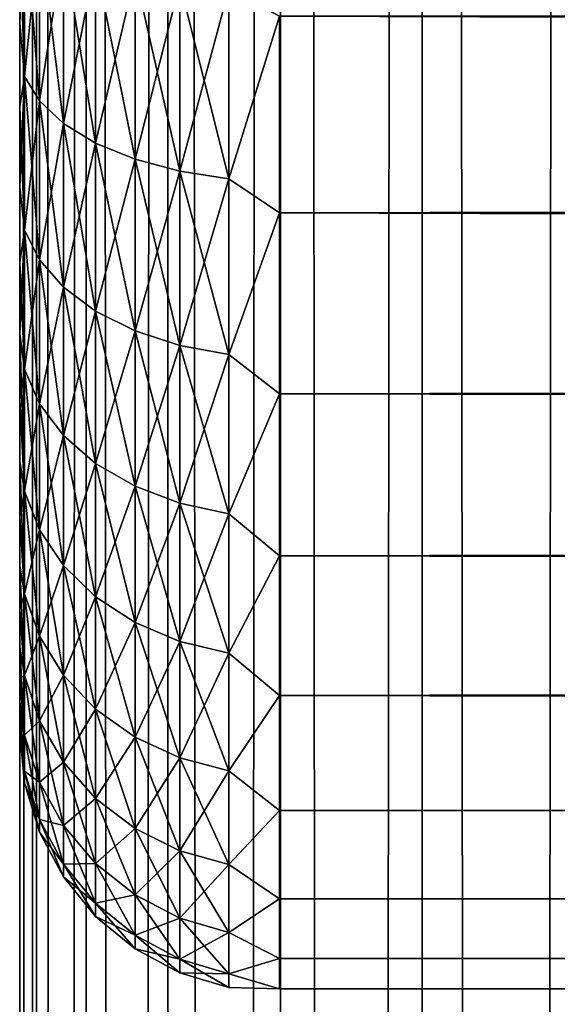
# Model space of a CAD drawing. Extents: x -265 to 265, y 0 to 1307.
# Tile 227 of 256: x -265 to -260.86, y 987.41 to 994.99. Entities that reach past the tile are written whole.
import ezdxf

# ---------------------------------------------------------------- set-up
doc = ezdxf.new("R2010")
doc.units = 0
doc.header["$LTSCALE"] = 81.481481
for name, color, linetype in [('18', 7, 'CONTINUOUS'), ('20', 7, 'CONTINUOUS'), ('22', 7, 'CONTINUOUS'), ('83', 7, 'CONTINUOUS'), ('84', 7, 'CONTINUOUS')]:
    doc.layers.add(name, color=color, linetype=linetype)

msp = doc.modelspace()

# ---------------------------------------------------------------- linework, layer by layer
at = {"layer": '18', "color": 7, "linetype": 'CONTINUOUS'}
for points in [[(-265, 994.9679, 36.7156), (-265, 995.6382, 37.0512), (-265, 994.9679, 18.2844), (-265, 994.9679, 36.7156)], [(-265, 994.9679, 18.2844), (-265, 995.6382, 37.0512), (-265, 995.6382, 17.9488), (-265, 994.9679, 18.2844)], [(-265, 994.3233, 36.3332), (-265, 994.9679, 36.7156), (-265, 994.3233, 18.6668), (-265, 994.3233, 36.3332)], [(-265, 994.3233, 18.6668), (-265, 994.9679, 36.7156), (-265, 994.9679, 18.2844), (-265, 994.3233, 18.6668)], [(-265, 993.7076, 35.9057), (-265, 994.3233, 36.3332), (-265, 993.7076, 19.0943), (-265, 993.7076, 35.9057)], [(-265, 993.7076, 19.0943), (-265, 994.3233, 36.3332), (-265, 994.3233, 18.6668), (-265, 993.7076, 19.0943)], [(-265, 993.124, 35.4354), (-265, 993.7076, 35.9057), (-265, 993.124, 19.5646), (-265, 993.124, 35.4354)], [(-265, 993.124, 19.5646), (-265, 993.7076, 35.9057), (-265, 993.7076, 19.0943), (-265, 993.124, 19.5646)], [(-265, 992.5754, 34.9246), (-265, 993.124, 35.4354), (-265, 992.5754, 20.0754), (-265, 992.5754, 34.9246)], [(-265, 992.5754, 20.0754), (-265, 993.124, 35.4354), (-265, 993.124, 19.5646), (-265, 992.5754, 20.0754)], [(-265, 992.0646, 34.3761), (-265, 992.5754, 34.9246), (-265, 992.0646, 20.6239), (-265, 992.0646, 34.3761)], [(-265, 992.0646, 20.6239), (-265, 992.5754, 34.9246), (-265, 992.5754, 20.0754), (-265, 992.0646, 20.6239)], [(-265, 991.5943, 33.7924), (-265, 992.0646, 34.3761), (-265, 991.5943, 21.2076), (-265, 991.5943, 33.7924)], [(-265, 991.5943, 21.2076), (-265, 992.0646, 34.3761), (-265, 992.0646, 20.6239), (-265, 991.5943, 21.2076)], [(-265, 991.1668, 33.1767), (-265, 991.5943, 33.7924), (-265, 991.1668, 21.8233), (-265, 991.1668, 33.1767)], [(-265, 991.1668, 21.8233), (-265, 991.5943, 33.7924), (-265, 991.5943, 21.2076), (-265, 991.1668, 21.8233)], [(-265, 990.7844, 32.5321), (-265, 991.1668, 33.1767), (-265, 990.7844, 22.4679), (-265, 990.7844, 32.5321)], [(-265, 990.7844, 22.4679), (-265, 991.1668, 33.1767), (-265, 991.1668, 21.8233), (-265, 990.7844, 22.4679)], [(-265, 990.4489, 31.8619), (-265, 990.7844, 32.5321), (-265, 990.4489, 23.1381), (-265, 990.4489, 31.8619)], [(-265, 990.4489, 23.1381), (-265, 990.7844, 32.5321), (-265, 990.7844, 22.4679), (-265, 990.4489, 23.1381)], [(-265, 990.162, 31.1694), (-265, 990.4489, 31.8619), (-265, 990.162, 23.8306), (-265, 990.162, 31.1694)], [(-265, 990.162, 23.8306), (-265, 990.4489, 31.8619), (-265, 990.4489, 23.1381), (-265, 990.162, 23.8306)], [(-265, 989.9253, 30.4582), (-265, 990.162, 31.1694), (-265, 989.9253, 24.5418), (-265, 989.9253, 30.4582)], [(-265, 989.9253, 24.5418), (-265, 990.162, 31.1694), (-265, 990.162, 23.8306), (-265, 989.9253, 24.5418)], [(-265, 989.74, 29.7319), (-265, 989.9253, 30.4582), (-265, 989.74, 25.2681), (-265, 989.74, 29.7319)], [(-265, 989.74, 25.2681), (-265, 989.9253, 30.4582), (-265, 989.9253, 24.5418), (-265, 989.74, 25.2681)], [(-265, 989.6069, 28.9943), (-265, 989.74, 29.7319), (-265, 989.6069, 26.0057), (-265, 989.6069, 28.9943)], [(-265, 989.6069, 26.0057), (-265, 989.74, 29.7319), (-265, 989.74, 25.2681), (-265, 989.6069, 26.0057)], [(-265, 989.5268, 28.2491), (-265, 989.6069, 28.9943), (-265, 989.5268, 26.7509), (-265, 989.5268, 28.2491)], [(-265, 989.5268, 26.7509), (-265, 989.6069, 28.9943), (-265, 989.6069, 26.0057), (-265, 989.5268, 26.7509)], [(-265, 989.5, 27.5), (-265, 989.5268, 28.2491), (-265, 989.5268, 26.7509), (-265, 989.5, 27.5)]]:
    msp.add_3dface(points, dxfattribs=at)
at = {"layer": '20', "color": 7, "linetype": 'CONTINUOUS'}
for points in [[(-263, 993.5052, 16.8198), (-263, 995.02, 16.0349), (263, 993.5052, 16.8198), (-263, 993.5052, 16.8198)], [(263, 993.5052, 16.8198), (-263, 995.02, 16.0349), (263, 995.02, 16.0349), (263, 993.5052, 16.8198)], [(-263, 995.02, 38.9651), (-263, 993.5052, 38.1802), (263, 995.02, 38.9651), (-263, 995.02, 38.9651)], [(263, 995.02, 38.9651), (-263, 993.5052, 38.1802), (263, 993.5052, 38.1802), (263, 995.02, 38.9651)], [(-263, 992.1114, 17.8036), (-263, 993.5052, 16.8198), (263, 992.1114, 17.8036), (-263, 992.1114, 17.8036)], [(263, 992.1114, 17.8036), (-263, 993.5052, 16.8198), (263, 993.5052, 16.8198), (263, 992.1114, 17.8036)], [(-263, 993.5052, 38.1802), (-263, 992.1114, 37.1964), (263, 993.5052, 38.1802), (-263, 993.5052, 38.1802)], [(263, 993.5052, 38.1802), (-263, 992.1114, 37.1964), (263, 992.1114, 37.1964), (263, 993.5052, 38.1802)], [(-263, 990.8646, 18.9681), (-263, 992.1114, 17.8036), (263, 990.8646, 18.9681), (-263, 990.8646, 18.9681)], [(263, 990.8646, 18.9681), (-263, 992.1114, 17.8036), (263, 992.1114, 17.8036), (263, 990.8646, 18.9681)], [(-263, 992.1114, 37.1964), (-263, 990.8646, 36.0319), (263, 992.1114, 37.1964), (-263, 992.1114, 37.1964)], [(263, 992.1114, 37.1964), (-263, 990.8646, 36.0319), (263, 990.8646, 36.0319), (263, 992.1114, 37.1964)], [(-263, 989.7879, 20.2915), (-263, 990.8646, 18.9681), (263, 989.7879, 20.2915), (-263, 989.7879, 20.2915)], [(263, 989.7879, 20.2915), (-263, 990.8646, 18.9681), (263, 990.8646, 18.9681), (263, 989.7879, 20.2915)], [(-263, 990.8646, 36.0319), (-263, 989.7879, 34.7085), (263, 990.8646, 36.0319), (-263, 990.8646, 36.0319)], [(263, 990.8646, 36.0319), (-263, 989.7879, 34.7085), (263, 989.7879, 34.7085), (263, 990.8646, 36.0319)], [(-263, 988.9014, 21.7492), (-263, 989.7879, 20.2915), (263, 988.9014, 21.7492), (-263, 988.9014, 21.7492)], [(263, 988.9014, 21.7492), (-263, 989.7879, 20.2915), (263, 989.7879, 20.2915), (263, 988.9014, 21.7492)], [(-263, 989.7879, 34.7085), (-263, 988.9014, 33.2508), (263, 989.7879, 34.7085), (-263, 989.7879, 34.7085)], [(263, 989.7879, 34.7085), (-263, 988.9014, 33.2508), (263, 988.9014, 33.2508), (263, 989.7879, 34.7085)], [(-263, 988.2217, 23.314), (-263, 988.9014, 21.7492), (263, 988.2217, 23.314), (-263, 988.2217, 23.314)], [(263, 988.2217, 23.314), (-263, 988.9014, 21.7492), (263, 988.9014, 21.7492), (263, 988.2217, 23.314)], [(-263, 988.9014, 33.2508), (-263, 988.2217, 31.686), (263, 988.9014, 33.2508), (-263, 988.9014, 33.2508)], [(263, 988.9014, 33.2508), (-263, 988.2217, 31.686), (263, 988.2217, 31.686), (263, 988.9014, 33.2508)], [(-263, 987.7614, 24.9568), (-263, 988.2217, 23.314), (263, 987.7614, 24.9568), (-263, 987.7614, 24.9568)], [(263, 987.7614, 24.9568), (-263, 988.2217, 23.314), (263, 988.2217, 23.314), (263, 987.7614, 24.9568)], [(-263, 988.2217, 31.686), (-263, 987.7614, 30.0432), (263, 988.2217, 31.686), (-263, 988.2217, 31.686)], [(263, 988.2217, 31.686), (-263, 987.7614, 30.0432), (263, 987.7614, 30.0432), (263, 988.2217, 31.686)], [(-263, 987.5291, 26.647), (-263, 987.7614, 24.9568), (263, 987.5291, 26.647), (-263, 987.5291, 26.647)], [(263, 987.5291, 26.647), (-263, 987.7614, 24.9568), (263, 987.7614, 24.9568), (263, 987.5291, 26.647)], [(-263, 987.7614, 30.0432), (-263, 987.5291, 28.353), (263, 987.7614, 30.0432), (-263, 987.7614, 30.0432)], [(263, 987.7614, 30.0432), (-263, 987.5291, 28.353), (263, 987.5291, 28.353), (263, 987.7614, 30.0432)], [(-263, 987.5291, 28.353), (-263, 987.5291, 26.647), (263, 987.5291, 28.353), (-263, 987.5291, 28.353)], [(263, 987.5291, 28.353), (-263, 987.5291, 26.647), (263, 987.5291, 26.647), (263, 987.5291, 28.353)]]:
    msp.add_3dface(points, dxfattribs=at)
at = {"layer": '22', "color": 7, "linetype": 'CONTINUOUS'}
for points in [[(-265, 995.6382, 37.0512), (-265, 994.9679, 36.7156), (-264.962, 995.8334, 37.5591), (-265, 995.6382, 37.0512)], [(-264.962, 995.8334, 37.5591), (-265, 994.9679, 36.7156), (-264.962, 994.5561, 36.9292), (-264.962, 995.8334, 37.5591)], [(-264.962, 994.5561, 18.0708), (-265, 995.6382, 17.9488), (-264.962, 995.8334, 17.4409), (-264.962, 994.5561, 18.0708)], [(-264.962, 995.8334, 37.5591), (-264.962, 994.5561, 36.9292), (-264.8485, 995.6896, 37.9062), (-264.962, 995.8334, 37.5591)], [(-264.962, 994.5561, 18.0708), (-264.962, 995.8334, 17.4409), (-264.8485, 994.3682, 17.7455), (-264.962, 994.5561, 18.0708)], [(-264.8485, 994.3682, 17.7455), (-264.962, 995.8334, 17.4409), (-264.8485, 995.6896, 17.0938), (-264.8485, 994.3682, 17.7455)], [(-264.8485, 995.6896, 37.9062), (-264.962, 994.5561, 36.9292), (-264.8485, 994.3682, 37.2545), (-264.8485, 995.6896, 37.9062)], [(-264.8485, 995.6896, 37.9062), (-264.8485, 994.3682, 37.2545), (-264.6638, 995.5571, 38.2261), (-264.8485, 995.6896, 37.9062)], [(-264.8485, 994.3682, 17.7455), (-264.8485, 995.6896, 17.0938), (-264.6638, 994.1951, 17.4456), (-264.8485, 994.3682, 17.7455)], [(-264.6638, 994.1951, 17.4456), (-264.8485, 995.6896, 17.0938), (-264.6638, 995.5571, 16.7739), (-264.6638, 994.1951, 17.4456)], [(-265, 994.9679, 18.2844), (-265, 995.6382, 17.9488), (-264.962, 994.5561, 18.0708), (-265, 994.9679, 18.2844)], [(-264.6638, 995.5571, 38.2261), (-264.8485, 994.3682, 37.2545), (-264.6638, 994.1951, 37.5544), (-264.6638, 995.5571, 38.2261)], [(-264.6638, 995.5571, 38.2261), (-264.6638, 994.1951, 37.5544), (-264.415, 995.4409, 38.5065), (-264.6638, 995.5571, 38.2261)], [(-264.6638, 994.1951, 17.4456), (-264.6638, 995.5571, 16.7739), (-264.415, 994.0433, 17.1827), (-264.6638, 994.1951, 17.4456)], [(-264.415, 994.0433, 17.1827), (-264.6638, 995.5571, 16.7739), (-264.415, 995.4409, 16.4935), (-264.415, 994.0433, 17.1827)], [(-264.415, 995.4409, 38.5065), (-264.6638, 994.1951, 37.5544), (-264.415, 994.0433, 37.8173), (-264.415, 995.4409, 38.5065)], [(-264.415, 995.4409, 38.5065), (-264.415, 994.0433, 37.8173), (-264.1118, 995.3456, 38.7367), (-264.415, 995.4409, 38.5065)], [(-264.415, 994.0433, 17.1827), (-264.415, 995.4409, 16.4935), (-264.1118, 993.9187, 16.967), (-264.415, 994.0433, 17.1827)], [(-264.1118, 993.9187, 16.967), (-264.415, 995.4409, 16.4935), (-264.1118, 995.3456, 16.2633), (-264.1118, 993.9187, 16.967)], [(-264.1118, 995.3456, 38.7367), (-264.415, 994.0433, 37.8173), (-264.1118, 993.9187, 38.033), (-264.1118, 995.3456, 38.7367)], [(-264.1118, 995.3456, 38.7367), (-264.1118, 993.9187, 38.033), (-263.7657, 995.2748, 38.9077), (-264.1118, 995.3456, 38.7367)], [(-264.1118, 993.9187, 16.967), (-264.1118, 995.3456, 16.2633), (-263.7657, 993.8262, 16.8067), (-264.1118, 993.9187, 16.967)], [(-263.7657, 993.8262, 16.8067), (-264.1118, 995.3456, 16.2633), (-263.7657, 995.2748, 16.0923), (-263.7657, 993.8262, 16.8067)], [(-263.7657, 995.2748, 38.9077), (-264.1118, 993.9187, 38.033), (-263.7657, 993.8262, 38.1933), (-263.7657, 995.2748, 38.9077)], [(-263.7657, 995.2748, 38.9077), (-263.7657, 993.8262, 38.1933), (-263.3902, 995.2312, 39.013), (-263.7657, 995.2748, 38.9077)], [(-263.7657, 993.8262, 16.8067), (-263.7657, 995.2748, 16.0923), (-263.3902, 993.7692, 16.708), (-263.7657, 993.8262, 16.8067)], [(-263.3902, 993.7692, 16.708), (-263.7657, 995.2748, 16.0923), (-263.3902, 995.2312, 15.987), (-263.3902, 993.7692, 16.708)], [(-263.3902, 995.2312, 39.013), (-263.7657, 993.8262, 38.1933), (-263.3902, 993.7692, 38.292), (-263.3902, 995.2312, 39.013)], [(-263, 995.02, 16.0349), (-263.3902, 993.7692, 16.708), (-263.3902, 995.2312, 15.987), (-263, 995.02, 16.0349)], [(-263, 995.02, 38.9651), (-263.3902, 995.2312, 39.013), (-263.3902, 993.7692, 38.292), (-263, 995.02, 38.9651)], [(-263, 995.02, 16.0349), (-263, 993.5052, 16.8198), (-263.3902, 993.7692, 16.708), (-263, 995.02, 16.0349)], [(-263, 993.5052, 38.1802), (-263, 995.02, 38.9651), (-263.3902, 993.7692, 38.292), (-263, 993.5052, 38.1802)], [(-265, 994.9679, 36.7156), (-265, 994.3233, 36.3332), (-264.962, 994.5561, 36.9292), (-265, 994.9679, 36.7156)], [(-265, 994.3233, 18.6668), (-265, 994.9679, 18.2844), (-264.962, 994.5561, 18.0708), (-265, 994.3233, 18.6668)], [(-265, 994.3233, 36.3332), (-265, 993.7076, 35.9057), (-264.962, 994.5561, 36.9292), (-265, 994.3233, 36.3332)], [(-264.962, 994.5561, 36.9292), (-265, 993.7076, 35.9057), (-264.962, 993.3719, 36.1379), (-264.962, 994.5561, 36.9292)], [(-264.962, 993.3719, 18.8621), (-265, 994.3233, 18.6668), (-264.962, 994.5561, 18.0708), (-264.962, 993.3719, 18.8621)], [(-264.962, 994.5561, 36.9292), (-264.962, 993.3719, 36.1379), (-264.8485, 994.3682, 37.2545), (-264.962, 994.5561, 36.9292)], [(-264.962, 993.3719, 18.8621), (-264.962, 994.5561, 18.0708), (-264.8485, 993.1432, 18.564), (-264.962, 993.3719, 18.8621)], [(-264.8485, 993.1432, 18.564), (-264.962, 994.5561, 18.0708), (-264.8485, 994.3682, 17.7455), (-264.8485, 993.1432, 18.564)], [(-265, 993.7076, 19.0943), (-265, 994.3233, 18.6668), (-264.962, 993.3719, 18.8621), (-265, 993.7076, 19.0943)], [(-264.8485, 994.3682, 37.2545), (-264.962, 993.3719, 36.1379), (-264.8485, 993.1432, 36.436), (-264.8485, 994.3682, 37.2545)], [(-264.8485, 994.3682, 37.2545), (-264.8485, 993.1432, 36.436), (-264.6638, 994.1951, 37.5544), (-264.8485, 994.3682, 37.2545)], [(-264.8485, 993.1432, 18.564), (-264.8485, 994.3682, 17.7455), (-264.6638, 992.9324, 18.2893), (-264.8485, 993.1432, 18.564)], [(-264.6638, 992.9324, 18.2893), (-264.8485, 994.3682, 17.7455), (-264.6638, 994.1951, 17.4456), (-264.6638, 992.9324, 18.2893)], [(-264.6638, 994.1951, 37.5544), (-264.8485, 993.1432, 36.436), (-264.6638, 992.9324, 36.7107), (-264.6638, 994.1951, 37.5544)], [(-264.6638, 994.1951, 37.5544), (-264.6638, 992.9324, 36.7107), (-264.415, 994.0433, 37.8173), (-264.6638, 994.1951, 37.5544)], [(-264.6638, 992.9324, 18.2893), (-264.6638, 994.1951, 17.4456), (-264.415, 992.7476, 18.0485), (-264.6638, 992.9324, 18.2893)], [(-264.415, 992.7476, 18.0485), (-264.6638, 994.1951, 17.4456), (-264.415, 994.0433, 17.1827), (-264.415, 992.7476, 18.0485)], [(-264.415, 994.0433, 37.8173), (-264.6638, 992.9324, 36.7107), (-264.415, 992.7476, 36.9515), (-264.415, 994.0433, 37.8173)], [(-264.415, 994.0433, 37.8173), (-264.415, 992.7476, 36.9515), (-264.1118, 993.9187, 38.033), (-264.415, 994.0433, 37.8173)], [(-264.415, 992.7476, 18.0485), (-264.415, 994.0433, 17.1827), (-264.1118, 992.5959, 17.8508), (-264.415, 992.7476, 18.0485)], [(-264.1118, 992.5959, 17.8508), (-264.415, 994.0433, 17.1827), (-264.1118, 993.9187, 16.967), (-264.1118, 992.5959, 17.8508)], [(-264.1118, 993.9187, 38.033), (-264.415, 992.7476, 36.9515), (-264.1118, 992.5959, 37.1492), (-264.1118, 993.9187, 38.033)], [(-264.1118, 993.9187, 38.033), (-264.1118, 992.5959, 37.1492), (-263.7657, 993.8262, 38.1933), (-264.1118, 993.9187, 38.033)], [(-264.1118, 992.5959, 17.8508), (-264.1118, 993.9187, 16.967), (-263.7657, 992.4833, 17.704), (-264.1118, 992.5959, 17.8508)], [(-263.7657, 992.4833, 17.704), (-264.1118, 993.9187, 16.967), (-263.7657, 993.8262, 16.8067), (-263.7657, 992.4833, 17.704)], [(-263.7657, 993.8262, 38.1933), (-264.1118, 992.5959, 37.1492), (-263.7657, 992.4833, 37.296), (-263.7657, 993.8262, 38.1933)], [(-263.7657, 993.8262, 38.1933), (-263.7657, 992.4833, 37.296), (-263.3902, 993.7692, 38.292), (-263.7657, 993.8262, 38.1933)], [(-263.7657, 992.4833, 17.704), (-263.7657, 993.8262, 16.8067), (-263.3902, 992.4139, 17.6136), (-263.7657, 992.4833, 17.704)], [(-263.3902, 992.4139, 17.6136), (-263.7657, 993.8262, 16.8067), (-263.3902, 993.7692, 16.708), (-263.3902, 992.4139, 17.6136)], [(-265, 993.7076, 35.9057), (-265, 993.124, 35.4354), (-264.962, 993.3719, 36.1379), (-265, 993.7076, 35.9057)], [(-265, 993.124, 19.5646), (-265, 993.7076, 19.0943), (-264.962, 993.3719, 18.8621), (-265, 993.124, 19.5646)], [(-263.3902, 993.7692, 38.292), (-263.7657, 992.4833, 37.296), (-263.3902, 992.4139, 37.3864), (-263.3902, 993.7692, 38.292)], [(-263, 993.5052, 16.8198), (-263.3902, 992.4139, 17.6136), (-263.3902, 993.7692, 16.708), (-263, 993.5052, 16.8198)], [(-263, 993.5052, 38.1802), (-263.3902, 993.7692, 38.292), (-263.3902, 992.4139, 37.3864), (-263, 993.5052, 38.1802)], [(-263, 993.5052, 16.8198), (-263, 992.1114, 17.8036), (-263.3902, 992.4139, 17.6136), (-263, 993.5052, 16.8198)], [(-263, 992.1114, 37.1964), (-263, 993.5052, 38.1802), (-263.3902, 992.4139, 37.3864), (-263, 992.1114, 37.1964)], [(-265, 993.124, 35.4354), (-265, 992.5754, 34.9246), (-264.962, 993.3719, 36.1379), (-265, 993.124, 35.4354)], [(-264.962, 993.3719, 36.1379), (-265, 992.5754, 34.9246), (-264.962, 992.3011, 35.1989), (-264.962, 993.3719, 36.1379)], [(-264.962, 992.3011, 19.8011), (-265, 993.124, 19.5646), (-264.962, 993.3719, 18.8621), (-264.962, 992.3011, 19.8011)], [(-264.962, 993.3719, 36.1379), (-264.962, 992.3011, 35.1989), (-264.8485, 993.1432, 36.436), (-264.962, 993.3719, 36.1379)], [(-264.962, 992.3011, 19.8011), (-264.962, 993.3719, 18.8621), (-264.8485, 992.0355, 19.5355), (-264.962, 992.3011, 19.8011)], [(-264.8485, 992.0355, 19.5355), (-264.962, 993.3719, 18.8621), (-264.8485, 993.1432, 18.564), (-264.8485, 992.0355, 19.5355)], [(-265, 992.5754, 20.0754), (-265, 993.124, 19.5646), (-264.962, 992.3011, 19.8011), (-265, 992.5754, 20.0754)], [(-264.8485, 993.1432, 36.436), (-264.962, 992.3011, 35.1989), (-264.8485, 992.0355, 35.4645), (-264.8485, 993.1432, 36.436)], [(-264.8485, 993.1432, 36.436), (-264.8485, 992.0355, 35.4645), (-264.6638, 992.9324, 36.7107), (-264.8485, 993.1432, 36.436)], [(-264.8485, 992.0355, 19.5355), (-264.8485, 993.1432, 18.564), (-264.6638, 991.7906, 19.2906), (-264.8485, 992.0355, 19.5355)], [(-264.6638, 991.7906, 19.2906), (-264.8485, 993.1432, 18.564), (-264.6638, 992.9324, 18.2893), (-264.6638, 991.7906, 19.2906)], [(-264.6638, 992.9324, 36.7107), (-264.8485, 992.0355, 35.4645), (-264.6638, 991.7906, 35.7094), (-264.6638, 992.9324, 36.7107)], [(-264.6638, 992.9324, 36.7107), (-264.6638, 991.7906, 35.7094), (-264.415, 992.7476, 36.9515), (-264.6638, 992.9324, 36.7107)], [(-264.6638, 991.7906, 19.2906), (-264.6638, 992.9324, 18.2893), (-264.415, 991.576, 19.076), (-264.6638, 991.7906, 19.2906)], [(-264.415, 991.576, 19.076), (-264.6638, 992.9324, 18.2893), (-264.415, 992.7476, 18.0485), (-264.415, 991.576, 19.076)], [(-264.415, 992.7476, 36.9515), (-264.6638, 991.7906, 35.7094), (-264.415, 991.576, 35.924), (-264.415, 992.7476, 36.9515)], [(-264.415, 992.7476, 36.9515), (-264.415, 991.576, 35.924), (-264.1118, 992.5959, 37.1492), (-264.415, 992.7476, 36.9515)], [(-264.415, 991.576, 19.076), (-264.415, 992.7476, 18.0485), (-264.1118, 991.3998, 18.8998), (-264.415, 991.576, 19.076)], [(-264.1118, 991.3998, 18.8998), (-264.415, 992.7476, 18.0485), (-264.1118, 992.5959, 17.8508), (-264.1118, 991.3998, 18.8998)], [(-265, 992.5754, 34.9246), (-265, 992.0646, 34.3761), (-264.962, 992.3011, 35.1989), (-265, 992.5754, 34.9246)], [(-265, 992.0646, 20.6239), (-265, 992.5754, 20.0754), (-264.962, 991.3621, 20.8719), (-265, 992.0646, 20.6239)], [(-264.962, 991.3621, 20.8719), (-265, 992.5754, 20.0754), (-264.962, 992.3011, 19.8011), (-264.962, 991.3621, 20.8719)], [(-264.1118, 992.5959, 37.1492), (-264.415, 991.576, 35.924), (-264.1118, 991.3998, 36.1002), (-264.1118, 992.5959, 37.1492)], [(-264.1118, 992.5959, 37.1492), (-264.1118, 991.3998, 36.1002), (-263.7657, 992.4833, 37.296), (-264.1118, 992.5959, 37.1492)], [(-264.1118, 991.3998, 18.8998), (-264.1118, 992.5959, 17.8508), (-263.7657, 991.2689, 18.7689), (-264.1118, 991.3998, 18.8998)], [(-263.7657, 991.2689, 18.7689), (-264.1118, 992.5959, 17.8508), (-263.7657, 992.4833, 17.704), (-263.7657, 991.2689, 18.7689)], [(-263.7657, 992.4833, 37.296), (-264.1118, 991.3998, 36.1002), (-263.7657, 991.2689, 36.2311), (-263.7657, 992.4833, 37.296)], [(-263.7657, 992.4833, 37.296), (-263.7657, 991.2689, 36.2311), (-263.3902, 992.4139, 37.3864), (-263.7657, 992.4833, 37.296)], [(-263.7657, 991.2689, 18.7689), (-263.7657, 992.4833, 17.704), (-263.3902, 991.1883, 18.6883), (-263.7657, 991.2689, 18.7689)], [(-263.3902, 991.1883, 18.6883), (-263.7657, 992.4833, 17.704), (-263.3902, 992.4139, 17.6136), (-263.3902, 991.1883, 18.6883)], [(-263.3902, 992.4139, 37.3864), (-263.7657, 991.2689, 36.2311), (-263.3902, 991.1883, 36.3117), (-263.3902, 992.4139, 37.3864)], [(-263, 992.1114, 17.8036), (-263.3902, 991.1883, 18.6883), (-263.3902, 992.4139, 17.6136), (-263, 992.1114, 17.8036)], [(-263, 992.1114, 37.1964), (-263.3902, 992.4139, 37.3864), (-263.3902, 991.1883, 36.3117), (-263, 992.1114, 37.1964)], [(-264.962, 992.3011, 35.1989), (-265, 992.0646, 34.3761), (-264.962, 991.3621, 34.1281), (-264.962, 992.3011, 35.1989)], [(-264.962, 992.3011, 35.1989), (-264.962, 991.3621, 34.1281), (-264.8485, 992.0355, 35.4645), (-264.962, 992.3011, 35.1989)], [(-264.962, 991.3621, 20.8719), (-264.962, 992.3011, 19.8011), (-264.8485, 991.064, 20.6432), (-264.962, 991.3621, 20.8719)], [(-264.8485, 991.064, 20.6432), (-264.962, 992.3011, 19.8011), (-264.8485, 992.0355, 19.5355), (-264.8485, 991.064, 20.6432)], [(-263, 992.1114, 17.8036), (-263, 990.8646, 18.9681), (-263.3902, 991.1883, 18.6883), (-263, 992.1114, 17.8036)], [(-263, 990.8646, 36.0319), (-263, 992.1114, 37.1964), (-263.3902, 991.1883, 36.3117), (-263, 990.8646, 36.0319)], [(-265, 992.0646, 34.3761), (-265, 991.5943, 33.7924), (-264.962, 991.3621, 34.1281), (-265, 992.0646, 34.3761)], [(-265, 991.5943, 21.2076), (-265, 992.0646, 20.6239), (-264.962, 991.3621, 20.8719), (-265, 991.5943, 21.2076)], [(-264.8485, 992.0355, 35.4645), (-264.962, 991.3621, 34.1281), (-264.8485, 991.064, 34.3568), (-264.8485, 992.0355, 35.4645)], [(-264.8485, 992.0355, 35.4645), (-264.8485, 991.064, 34.3568), (-264.6638, 991.7906, 35.7094), (-264.8485, 992.0355, 35.4645)], [(-264.8485, 991.064, 20.6432), (-264.8485, 992.0355, 19.5355), (-264.6638, 990.7893, 20.4324), (-264.8485, 991.064, 20.6432)], [(-264.6638, 990.7893, 20.4324), (-264.8485, 992.0355, 19.5355), (-264.6638, 991.7906, 19.2906), (-264.6638, 990.7893, 20.4324)], [(-264.6638, 991.7906, 35.7094), (-264.8485, 991.064, 34.3568), (-264.6638, 990.7893, 34.5676), (-264.6638, 991.7906, 35.7094)], [(-264.6638, 991.7906, 35.7094), (-264.6638, 990.7893, 34.5676), (-264.415, 991.576, 35.924), (-264.6638, 991.7906, 35.7094)], [(-264.6638, 990.7893, 20.4324), (-264.6638, 991.7906, 19.2906), (-264.415, 990.5485, 20.2476), (-264.6638, 990.7893, 20.4324)], [(-264.415, 990.5485, 20.2476), (-264.6638, 991.7906, 19.2906), (-264.415, 991.576, 19.076), (-264.415, 990.5485, 20.2476)], [(-265, 991.5943, 33.7924), (-265, 991.1668, 33.1767), (-264.962, 991.3621, 34.1281), (-265, 991.5943, 33.7924)], [(-265, 991.1668, 21.8233), (-265, 991.5943, 21.2076), (-264.962, 990.5708, 22.0561), (-265, 991.1668, 21.8233)], [(-264.962, 990.5708, 22.0561), (-265, 991.5943, 21.2076), (-264.962, 991.3621, 20.8719), (-264.962, 990.5708, 22.0561)], [(-264.415, 991.576, 35.924), (-264.6638, 990.7893, 34.5676), (-264.415, 990.5485, 34.7524), (-264.415, 991.576, 35.924)], [(-264.415, 991.576, 35.924), (-264.415, 990.5485, 34.7524), (-264.1118, 991.3998, 36.1002), (-264.415, 991.576, 35.924)], [(-264.415, 990.5485, 20.2476), (-264.415, 991.576, 19.076), (-264.1118, 990.3508, 20.0959), (-264.415, 990.5485, 20.2476)], [(-264.1118, 990.3508, 20.0959), (-264.415, 991.576, 19.076), (-264.1118, 991.3998, 18.8998), (-264.1118, 990.3508, 20.0959)], [(-264.962, 991.3621, 34.1281), (-265, 991.1668, 33.1767), (-264.962, 990.5708, 32.9439), (-264.962, 991.3621, 34.1281)], [(-264.962, 991.3621, 34.1281), (-264.962, 990.5708, 32.9439), (-264.8485, 991.064, 34.3568), (-264.962, 991.3621, 34.1281)], [(-264.962, 990.5708, 22.0561), (-264.962, 991.3621, 20.8719), (-264.8485, 990.2455, 21.8682), (-264.962, 990.5708, 22.0561)], [(-264.8485, 990.2455, 21.8682), (-264.962, 991.3621, 20.8719), (-264.8485, 991.064, 20.6432), (-264.8485, 990.2455, 21.8682)], [(-264.1118, 991.3998, 36.1002), (-264.415, 990.5485, 34.7524), (-264.1118, 990.3508, 34.9041), (-264.1118, 991.3998, 36.1002)], [(-264.1118, 991.3998, 36.1002), (-264.1118, 990.3508, 34.9041), (-263.7657, 991.2689, 36.2311), (-264.1118, 991.3998, 36.1002)], [(-264.1118, 990.3508, 20.0959), (-264.1118, 991.3998, 18.8998), (-263.7657, 990.204, 19.9833), (-264.1118, 990.3508, 20.0959)], [(-263.7657, 990.204, 19.9833), (-264.1118, 991.3998, 18.8998), (-263.7657, 991.2689, 18.7689), (-263.7657, 990.204, 19.9833)], [(-263.7657, 991.2689, 36.2311), (-264.1118, 990.3508, 34.9041), (-263.7657, 990.204, 35.0167), (-263.7657, 991.2689, 36.2311)], [(-263.7657, 991.2689, 36.2311), (-263.7657, 990.204, 35.0167), (-263.3902, 991.1883, 36.3117), (-263.7657, 991.2689, 36.2311)], [(-263.7657, 990.204, 19.9833), (-263.7657, 991.2689, 18.7689), (-263.3902, 990.1136, 19.9139), (-263.7657, 990.204, 19.9833)], [(-263.3902, 990.1136, 19.9139), (-263.7657, 991.2689, 18.7689), (-263.3902, 991.1883, 18.6883), (-263.3902, 990.1136, 19.9139)], [(-265, 991.1668, 33.1767), (-265, 990.7844, 32.5321), (-264.962, 990.5708, 32.9439), (-265, 991.1668, 33.1767)], [(-265, 990.7844, 22.4679), (-265, 991.1668, 21.8233), (-264.962, 990.5708, 22.0561), (-265, 990.7844, 22.4679)], [(-263.3902, 991.1883, 36.3117), (-263.7657, 990.204, 35.0167), (-263.3902, 990.1136, 35.0861), (-263.3902, 991.1883, 36.3117)], [(-263, 990.8646, 18.9681), (-263.3902, 990.1136, 19.9139), (-263.3902, 991.1883, 18.6883), (-263, 990.8646, 18.9681)], [(-263, 990.8646, 36.0319), (-263.3902, 991.1883, 36.3117), (-263.3902, 990.1136, 35.0861), (-263, 990.8646, 36.0319)], [(-264.8485, 991.064, 34.3568), (-264.962, 990.5708, 32.9439), (-264.8485, 990.2455, 33.1318), (-264.8485, 991.064, 34.3568)], [(-264.8485, 991.064, 34.3568), (-264.8485, 990.2455, 33.1318), (-264.6638, 990.7893, 34.5676), (-264.8485, 991.064, 34.3568)], [(-264.8485, 990.2455, 21.8682), (-264.8485, 991.064, 20.6432), (-264.6638, 989.9456, 21.6951), (-264.8485, 990.2455, 21.8682)], [(-264.6638, 989.9456, 21.6951), (-264.8485, 991.064, 20.6432), (-264.6638, 990.7893, 20.4324), (-264.6638, 989.9456, 21.6951)], [(-263, 990.8646, 18.9681), (-263, 989.7879, 20.2915), (-263.3902, 990.1136, 19.9139), (-263, 990.8646, 18.9681)], [(-263, 989.7879, 34.7085), (-263, 990.8646, 36.0319), (-263.3902, 990.1136, 35.0861), (-263, 989.7879, 34.7085)], [(-265, 990.7844, 32.5321), (-265, 990.4489, 31.8619), (-264.962, 990.5708, 32.9439), (-265, 990.7844, 32.5321)], [(-265, 990.4489, 23.1381), (-265, 990.7844, 22.4679), (-264.962, 989.9409, 23.3334), (-265, 990.4489, 23.1381)], [(-264.962, 989.9409, 23.3334), (-265, 990.7844, 22.4679), (-264.962, 990.5708, 22.0561), (-264.962, 989.9409, 23.3334)], [(-264.6638, 990.7893, 34.5676), (-264.8485, 990.2455, 33.1318), (-264.6638, 989.9456, 33.3049), (-264.6638, 990.7893, 34.5676)], [(-264.6638, 990.7893, 34.5676), (-264.6638, 989.9456, 33.3049), (-264.415, 990.5485, 34.7524), (-264.6638, 990.7893, 34.5676)], [(-264.6638, 989.9456, 21.6951), (-264.6638, 990.7893, 20.4324), (-264.415, 989.6827, 21.5433), (-264.6638, 989.9456, 21.6951)], [(-264.415, 989.6827, 21.5433), (-264.6638, 990.7893, 20.4324), (-264.415, 990.5485, 20.2476), (-264.415, 989.6827, 21.5433)], [(-264.962, 990.5708, 32.9439), (-265, 990.4489, 31.8619), (-264.962, 989.9409, 31.6666), (-264.962, 990.5708, 32.9439)], [(-264.962, 990.5708, 32.9439), (-264.962, 989.9409, 31.6666), (-264.8485, 990.2455, 33.1318), (-264.962, 990.5708, 32.9439)], [(-264.962, 989.9409, 23.3334), (-264.962, 990.5708, 22.0561), (-264.8485, 989.5938, 23.1896), (-264.962, 989.9409, 23.3334)], [(-264.8485, 989.5938, 23.1896), (-264.962, 990.5708, 22.0561), (-264.8485, 990.2455, 21.8682), (-264.8485, 989.5938, 23.1896)], [(-264.415, 990.5485, 34.7524), (-264.6638, 989.9456, 33.3049), (-264.415, 989.6827, 33.4567), (-264.415, 990.5485, 34.7524)], [(-264.415, 990.5485, 34.7524), (-264.415, 989.6827, 33.4567), (-264.1118, 990.3508, 34.9041), (-264.415, 990.5485, 34.7524)], [(-264.415, 989.6827, 21.5433), (-264.415, 990.5485, 20.2476), (-264.1118, 989.467, 21.4187), (-264.415, 989.6827, 21.5433)], [(-264.1118, 989.467, 21.4187), (-264.415, 990.5485, 20.2476), (-264.1118, 990.3508, 20.0959), (-264.1118, 989.467, 21.4187)], [(-265, 990.4489, 31.8619), (-265, 990.162, 31.1694), (-264.962, 989.9409, 31.6666), (-265, 990.4489, 31.8619)], [(-265, 990.162, 23.8306), (-265, 990.4489, 23.1381), (-264.962, 989.9409, 23.3334), (-265, 990.162, 23.8306)], [(-264.1118, 990.3508, 34.9041), (-264.415, 989.6827, 33.4567), (-264.1118, 989.467, 33.5813), (-264.1118, 990.3508, 34.9041)], [(-264.1118, 990.3508, 34.9041), (-264.1118, 989.467, 33.5813), (-263.7657, 990.204, 35.0167), (-264.1118, 990.3508, 34.9041)], [(-264.1118, 989.467, 21.4187), (-264.1118, 990.3508, 20.0959), (-263.7657, 989.3067, 21.3262), (-264.1118, 989.467, 21.4187)], [(-263.7657, 989.3067, 21.3262), (-264.1118, 990.3508, 20.0959), (-263.7657, 990.204, 19.9833), (-263.7657, 989.3067, 21.3262)], [(-264.8485, 990.2455, 33.1318), (-264.962, 989.9409, 31.6666), (-264.8485, 989.5938, 31.8104), (-264.8485, 990.2455, 33.1318)], [(-264.8485, 990.2455, 33.1318), (-264.8485, 989.5938, 31.8104), (-264.6638, 989.9456, 33.3049), (-264.8485, 990.2455, 33.1318)], [(-264.8485, 989.5938, 23.1896), (-264.8485, 990.2455, 21.8682), (-264.6638, 989.2739, 23.0571), (-264.8485, 989.5938, 23.1896)], [(-264.6638, 989.2739, 23.0571), (-264.8485, 990.2455, 21.8682), (-264.6638, 989.9456, 21.6951), (-264.6638, 989.2739, 23.0571)], [(-265, 990.162, 31.1694), (-265, 989.9253, 30.4582), (-264.962, 989.9409, 31.6666), (-265, 990.162, 31.1694)], [(-265, 989.9253, 24.5418), (-265, 990.162, 23.8306), (-264.962, 989.4831, 24.682), (-265, 989.9253, 24.5418)], [(-264.962, 989.4831, 24.682), (-265, 990.162, 23.8306), (-264.962, 989.9409, 23.3334), (-264.962, 989.4831, 24.682)], [(-263.7657, 990.204, 35.0167), (-264.1118, 989.467, 33.5813), (-263.7657, 989.3067, 33.6738), (-263.7657, 990.204, 35.0167)], [(-263.7657, 990.204, 35.0167), (-263.7657, 989.3067, 33.6738), (-263.3902, 990.1136, 35.0861), (-263.7657, 990.204, 35.0167)], [(-263.7657, 989.3067, 21.3262), (-263.7657, 990.204, 19.9833), (-263.3902, 989.208, 21.2692), (-263.7657, 989.3067, 21.3262)], [(-263.3902, 989.208, 21.2692), (-263.7657, 990.204, 19.9833), (-263.3902, 990.1136, 19.9139), (-263.3902, 989.208, 21.2692)], [(-263.3902, 990.1136, 35.0861), (-263.7657, 989.3067, 33.6738), (-263.3902, 989.208, 33.7308), (-263.3902, 990.1136, 35.0861)], [(-263, 989.7879, 20.2915), (-263.3902, 989.208, 21.2692), (-263.3902, 990.1136, 19.9139), (-263, 989.7879, 20.2915)], [(-263, 989.7879, 34.7085), (-263.3902, 990.1136, 35.0861), (-263.3902, 989.208, 33.7308), (-263, 989.7879, 34.7085)], [(-264.962, 989.9409, 31.6666), (-265, 989.9253, 30.4582), (-264.962, 989.4831, 30.318), (-264.962, 989.9409, 31.6666)], [(-265, 989.9253, 30.4582), (-265, 989.74, 29.7319), (-264.962, 989.4831, 30.318), (-265, 989.9253, 30.4582)], [(-265, 989.74, 25.2681), (-265, 989.9253, 24.5418), (-264.962, 989.4831, 24.682), (-265, 989.74, 25.2681)], [(-264.962, 989.9409, 31.6666), (-264.962, 989.4831, 30.318), (-264.8485, 989.5938, 31.8104), (-264.962, 989.9409, 31.6666)], [(-264.962, 989.4831, 24.682), (-264.962, 989.9409, 23.3334), (-264.8485, 989.1202, 24.5848), (-264.962, 989.4831, 24.682)], [(-264.8485, 989.1202, 24.5848), (-264.962, 989.9409, 23.3334), (-264.8485, 989.5938, 23.1896), (-264.8485, 989.1202, 24.5848)], [(-264.6638, 989.9456, 33.3049), (-264.8485, 989.5938, 31.8104), (-264.6638, 989.2739, 31.9429), (-264.6638, 989.9456, 33.3049)], [(-264.6638, 989.9456, 33.3049), (-264.6638, 989.2739, 31.9429), (-264.415, 989.6827, 33.4567), (-264.6638, 989.9456, 33.3049)], [(-264.6638, 989.2739, 23.0571), (-264.6638, 989.9456, 21.6951), (-264.415, 988.9935, 22.9409), (-264.6638, 989.2739, 23.0571)], [(-264.415, 988.9935, 22.9409), (-264.6638, 989.9456, 21.6951), (-264.415, 989.6827, 21.5433), (-264.415, 988.9935, 22.9409)], [(-263, 989.7879, 20.2915), (-263, 988.9014, 21.7492), (-263.3902, 989.208, 21.2692), (-263, 989.7879, 20.2915)], [(-263, 988.9014, 33.2508), (-263, 989.7879, 34.7085), (-263.3902, 989.208, 33.7308), (-263, 988.9014, 33.2508)], [(-265, 989.74, 29.7319), (-265, 989.6069, 28.9943), (-264.962, 989.4831, 30.318), (-265, 989.74, 29.7319)], [(-265, 989.6069, 26.0057), (-265, 989.74, 25.2681), (-264.962, 989.2053, 26.0788), (-265, 989.6069, 26.0057)], [(-264.962, 989.2053, 26.0788), (-265, 989.74, 25.2681), (-264.962, 989.4831, 24.682), (-264.962, 989.2053, 26.0788)], [(-264.415, 989.6827, 33.4567), (-264.6638, 989.2739, 31.9429), (-264.415, 988.9935, 32.0591), (-264.415, 989.6827, 33.4567)], [(-264.415, 989.6827, 33.4567), (-264.415, 988.9935, 32.0591), (-264.1118, 989.467, 33.5813), (-264.415, 989.6827, 33.4567)], [(-264.415, 988.9935, 22.9409), (-264.415, 989.6827, 21.5433), (-264.1118, 988.7633, 22.8456), (-264.415, 988.9935, 22.9409)], [(-264.1118, 988.7633, 22.8456), (-264.415, 989.6827, 21.5433), (-264.1118, 989.467, 21.4187), (-264.1118, 988.7633, 22.8456)], [(-265, 989.6069, 28.9943), (-265, 989.5268, 28.2491), (-264.962, 989.2053, 28.9212), (-265, 989.6069, 28.9943)], [(-264.962, 989.4831, 30.318), (-265, 989.6069, 28.9943), (-264.962, 989.2053, 28.9212), (-264.962, 989.4831, 30.318)], [(-265, 989.5268, 26.7509), (-265, 989.6069, 26.0057), (-264.962, 989.2053, 26.0788), (-265, 989.5268, 26.7509)], [(-265, 989.5268, 28.2491), (-265, 989.5, 27.5), (-264.962, 989.2053, 28.9212), (-265, 989.5268, 28.2491)], [(-265, 989.5, 27.5), (-265, 989.5268, 26.7509), (-264.962, 989.1121, 27.5), (-265, 989.5, 27.5)], [(-264.962, 989.1121, 27.5), (-265, 989.5268, 26.7509), (-264.962, 989.2053, 26.0788), (-264.962, 989.1121, 27.5)], [(-264.8485, 989.5938, 31.8104), (-264.962, 989.4831, 30.318), (-264.8485, 989.1202, 30.4152), (-264.8485, 989.5938, 31.8104)], [(-264.8485, 989.5938, 31.8104), (-264.8485, 989.1202, 30.4152), (-264.6638, 989.2739, 31.9429), (-264.8485, 989.5938, 31.8104)], [(-264.8485, 989.1202, 24.5848), (-264.8485, 989.5938, 23.1896), (-264.6638, 988.7858, 24.4952), (-264.8485, 989.1202, 24.5848)], [(-264.6638, 988.7858, 24.4952), (-264.8485, 989.5938, 23.1896), (-264.6638, 989.2739, 23.0571), (-264.6638, 988.7858, 24.4952)], [(-264.962, 989.2053, 28.9212), (-265, 989.5, 27.5), (-264.962, 989.1121, 27.5), (-264.962, 989.2053, 28.9212)], [(-264.962, 989.4831, 30.318), (-264.962, 989.2053, 28.9212), (-264.8485, 989.1202, 30.4152), (-264.962, 989.4831, 30.318)], [(-264.962, 989.2053, 26.0788), (-264.962, 989.4831, 24.682), (-264.8485, 988.8328, 26.0298), (-264.962, 989.2053, 26.0788)], [(-264.8485, 988.8328, 26.0298), (-264.962, 989.4831, 24.682), (-264.8485, 989.1202, 24.5848), (-264.8485, 988.8328, 26.0298)], [(-264.1118, 989.467, 33.5813), (-264.415, 988.9935, 32.0591), (-264.1118, 988.7633, 32.1544), (-264.1118, 989.467, 33.5813)], [(-264.1118, 989.467, 33.5813), (-264.1118, 988.7633, 32.1544), (-263.7657, 989.3067, 33.6738), (-264.1118, 989.467, 33.5813)], [(-264.1118, 988.7633, 22.8456), (-264.1118, 989.467, 21.4187), (-263.7657, 988.5923, 22.7748), (-264.1118, 988.7633, 22.8456)], [(-263.7657, 988.5923, 22.7748), (-264.1118, 989.467, 21.4187), (-263.7657, 989.3067, 21.3262), (-263.7657, 988.5923, 22.7748)], [(-263.7657, 989.3067, 33.6738), (-264.1118, 988.7633, 32.1544), (-263.7657, 988.5923, 32.2252), (-263.7657, 989.3067, 33.6738)], [(-263.7657, 989.3067, 33.6738), (-263.7657, 988.5923, 32.2252), (-263.3902, 989.208, 33.7308), (-263.7657, 989.3067, 33.6738)], [(-263.7657, 988.5923, 22.7748), (-263.7657, 989.3067, 21.3262), (-263.3902, 988.487, 22.7312), (-263.7657, 988.5923, 22.7748)], [(-263.3902, 988.487, 22.7312), (-263.7657, 989.3067, 21.3262), (-263.3902, 989.208, 21.2692), (-263.3902, 988.487, 22.7312)], [(-264.6638, 989.2739, 31.9429), (-264.8485, 989.1202, 30.4152), (-264.6638, 988.7858, 30.5048), (-264.6638, 989.2739, 31.9429)], [(-264.6638, 989.2739, 31.9429), (-264.6638, 988.7858, 30.5048), (-264.415, 988.9935, 32.0591), (-264.6638, 989.2739, 31.9429)], [(-264.6638, 988.7858, 24.4952), (-264.6638, 989.2739, 23.0571), (-264.415, 988.4926, 24.4166), (-264.6638, 988.7858, 24.4952)], [(-264.415, 988.4926, 24.4166), (-264.6638, 989.2739, 23.0571), (-264.415, 988.9935, 22.9409), (-264.415, 988.4926, 24.4166)], [(-264.962, 989.2053, 28.9212), (-264.962, 989.1121, 27.5), (-264.8485, 988.8328, 28.9702), (-264.962, 989.2053, 28.9212)], [(-264.8485, 989.1202, 30.4152), (-264.962, 989.2053, 28.9212), (-264.8485, 988.8328, 28.9702), (-264.8485, 989.1202, 30.4152)], [(-264.962, 989.1121, 27.5), (-264.962, 989.2053, 26.0788), (-264.8485, 988.7364, 27.5), (-264.962, 989.1121, 27.5)], [(-264.8485, 988.7364, 27.5), (-264.962, 989.2053, 26.0788), (-264.8485, 988.8328, 26.0298), (-264.8485, 988.7364, 27.5)], [(-263.3902, 989.208, 33.7308), (-263.7657, 988.5923, 32.2252), (-263.3902, 988.487, 32.2688), (-263.3902, 989.208, 33.7308)], [(-263, 988.9014, 21.7492), (-263.3902, 988.487, 22.7312), (-263.3902, 989.208, 21.2692), (-263, 988.9014, 21.7492)], [(-263, 988.9014, 33.2508), (-263.3902, 989.208, 33.7308), (-263.3902, 988.487, 32.2688), (-263, 988.9014, 33.2508)], [(-264.8485, 988.8328, 28.9702), (-264.962, 989.1121, 27.5), (-264.8485, 988.7364, 27.5), (-264.8485, 988.8328, 28.9702)], [(-264.8485, 989.1202, 30.4152), (-264.8485, 988.8328, 28.9702), (-264.6638, 988.7858, 30.5048), (-264.8485, 989.1202, 30.4152)], [(-264.8485, 988.8328, 26.0298), (-264.8485, 989.1202, 24.5848), (-264.6638, 988.4895, 25.9846), (-264.8485, 988.8328, 26.0298)], [(-264.6638, 988.4895, 25.9846), (-264.8485, 989.1202, 24.5848), (-264.6638, 988.7858, 24.4952), (-264.6638, 988.4895, 25.9846)], [(-264.415, 988.9935, 32.0591), (-264.6638, 988.7858, 30.5048), (-264.415, 988.4926, 30.5834), (-264.415, 988.9935, 32.0591)], [(-264.415, 988.9935, 32.0591), (-264.415, 988.4926, 30.5834), (-264.1118, 988.7633, 32.1544), (-264.415, 988.9935, 32.0591)], [(-264.415, 988.4926, 24.4166), (-264.415, 988.9935, 22.9409), (-264.1118, 988.2519, 24.3521), (-264.415, 988.4926, 24.4166)], [(-264.1118, 988.2519, 24.3521), (-264.415, 988.9935, 22.9409), (-264.1118, 988.7633, 22.8456), (-264.1118, 988.2519, 24.3521)], [(-263, 988.9014, 21.7492), (-263, 988.2217, 23.314), (-263.3902, 988.487, 22.7312), (-263, 988.9014, 21.7492)], [(-263, 988.2217, 31.686), (-263, 988.9014, 33.2508), (-263.3902, 988.487, 32.2688), (-263, 988.2217, 31.686)], [(-264.8485, 988.8328, 28.9702), (-264.8485, 988.7364, 27.5), (-264.6638, 988.4895, 29.0154), (-264.8485, 988.8328, 28.9702)], [(-264.6638, 988.7858, 30.5048), (-264.8485, 988.8328, 28.9702), (-264.6638, 988.4895, 29.0154), (-264.6638, 988.7858, 30.5048)], [(-264.8485, 988.7364, 27.5), (-264.8485, 988.8328, 26.0298), (-264.6638, 988.3902, 27.5), (-264.8485, 988.7364, 27.5)], [(-264.6638, 988.3902, 27.5), (-264.8485, 988.8328, 26.0298), (-264.6638, 988.4895, 25.9846), (-264.6638, 988.3902, 27.5)], [(-264.6638, 988.7858, 30.5048), (-264.6638, 988.4895, 29.0154), (-264.415, 988.4926, 30.5834), (-264.6638, 988.7858, 30.5048)], [(-264.6638, 988.4895, 25.9846), (-264.6638, 988.7858, 24.4952), (-264.415, 988.1885, 25.945), (-264.6638, 988.4895, 25.9846)], [(-264.415, 988.1885, 25.945), (-264.6638, 988.7858, 24.4952), (-264.415, 988.4926, 24.4166), (-264.415, 988.1885, 25.945)], [(-264.6638, 988.4895, 29.0154), (-264.8485, 988.7364, 27.5), (-264.6638, 988.3902, 27.5), (-264.6638, 988.4895, 29.0154)], [(-264.1118, 988.7633, 32.1544), (-264.415, 988.4926, 30.5834), (-264.1118, 988.2519, 30.6479), (-264.1118, 988.7633, 32.1544)], [(-264.1118, 988.7633, 32.1544), (-264.1118, 988.2519, 30.6479), (-263.7657, 988.5923, 32.2252), (-264.1118, 988.7633, 32.1544)], [(-264.1118, 988.2519, 24.3521), (-264.1118, 988.7633, 22.8456), (-263.7657, 988.0731, 24.3042), (-264.1118, 988.2519, 24.3521)], [(-263.7657, 988.0731, 24.3042), (-264.1118, 988.7633, 22.8456), (-263.7657, 988.5923, 22.7748), (-263.7657, 988.0731, 24.3042)], [(-263.7657, 988.5923, 32.2252), (-264.1118, 988.2519, 30.6479), (-263.7657, 988.0731, 30.6958), (-263.7657, 988.5923, 32.2252)], [(-263.7657, 988.5923, 32.2252), (-263.7657, 988.0731, 30.6958), (-263.3902, 988.487, 32.2688), (-263.7657, 988.5923, 32.2252)], [(-263.7657, 988.0731, 24.3042), (-263.7657, 988.5923, 22.7748), (-263.3902, 987.963, 24.2747), (-263.7657, 988.0731, 24.3042)], [(-263.3902, 987.963, 24.2747), (-263.7657, 988.5923, 22.7748), (-263.3902, 988.487, 22.7312), (-263.3902, 987.963, 24.2747)], [(-264.415, 988.4926, 30.5834), (-264.6638, 988.4895, 29.0154), (-264.415, 988.1885, 29.055), (-264.415, 988.4926, 30.5834)], [(-264.6638, 988.4895, 29.0154), (-264.6638, 988.3902, 27.5), (-264.415, 988.1885, 29.055), (-264.6638, 988.4895, 29.0154)], [(-264.6638, 988.3902, 27.5), (-264.6638, 988.4895, 25.9846), (-264.415, 988.0866, 27.5), (-264.6638, 988.3902, 27.5)], [(-264.415, 988.0866, 27.5), (-264.6638, 988.4895, 25.9846), (-264.415, 988.1885, 25.945), (-264.415, 988.0866, 27.5)], [(-264.415, 988.4926, 30.5834), (-264.415, 988.1885, 29.055), (-264.1118, 988.2519, 30.6479), (-264.415, 988.4926, 30.5834)], [(-264.415, 988.1885, 25.945), (-264.415, 988.4926, 24.4166), (-264.1118, 987.9415, 25.9125), (-264.415, 988.1885, 25.945)], [(-264.1118, 987.9415, 25.9125), (-264.415, 988.4926, 24.4166), (-264.1118, 988.2519, 24.3521), (-264.1118, 987.9415, 25.9125)], [(-263.3902, 988.487, 32.2688), (-263.7657, 988.0731, 30.6958), (-263.3902, 987.963, 30.7253), (-263.3902, 988.487, 32.2688)], [(-263, 988.2217, 23.314), (-263.3902, 987.963, 24.2747), (-263.3902, 988.487, 22.7312), (-263, 988.2217, 23.314)], [(-263, 988.2217, 31.686), (-263.3902, 988.487, 32.2688), (-263.3902, 987.963, 30.7253), (-263, 988.2217, 31.686)], [(-264.415, 988.1885, 29.055), (-264.6638, 988.3902, 27.5), (-264.415, 988.0866, 27.5), (-264.415, 988.1885, 29.055)], [(-264.1118, 988.2519, 30.6479), (-264.415, 988.1885, 29.055), (-264.1118, 987.9415, 29.0875), (-264.1118, 988.2519, 30.6479)], [(-264.1118, 988.2519, 30.6479), (-264.1118, 987.9415, 29.0875), (-263.7657, 988.0731, 30.6958), (-264.1118, 988.2519, 30.6479)], [(-264.1118, 987.9415, 25.9125), (-264.1118, 988.2519, 24.3521), (-263.7657, 987.758, 25.8883), (-264.1118, 987.9415, 25.9125)], [(-263.7657, 987.758, 25.8883), (-264.1118, 988.2519, 24.3521), (-263.7657, 988.0731, 24.3042), (-263.7657, 987.758, 25.8883)], [(-264.415, 988.1885, 29.055), (-264.415, 988.0866, 27.5), (-264.1118, 987.9415, 29.0875), (-264.415, 988.1885, 29.055)], [(-264.415, 988.0866, 27.5), (-264.415, 988.1885, 25.945), (-264.1118, 987.8375, 27.5), (-264.415, 988.0866, 27.5)], [(-264.1118, 987.8375, 27.5), (-264.415, 988.1885, 25.945), (-264.1118, 987.9415, 25.9125), (-264.1118, 987.8375, 27.5)], [(-263, 988.2217, 23.314), (-263, 987.7614, 24.9568), (-263.3902, 987.963, 24.2747), (-263, 988.2217, 23.314)], [(-263, 987.7614, 30.0432), (-263, 988.2217, 31.686), (-263.3902, 987.963, 30.7253), (-263, 987.7614, 30.0432)], [(-264.1118, 987.9415, 29.0875), (-264.415, 988.0866, 27.5), (-264.1118, 987.8375, 27.5), (-264.1118, 987.9415, 29.0875)], [(-263.7657, 988.0731, 30.6958), (-264.1118, 987.9415, 29.0875), (-263.7657, 987.758, 29.1117), (-263.7657, 988.0731, 30.6958)], [(-263.7657, 988.0731, 30.6958), (-263.7657, 987.758, 29.1117), (-263.3902, 987.963, 30.7253), (-263.7657, 988.0731, 30.6958)], [(-263.7657, 987.758, 25.8883), (-263.7657, 988.0731, 24.3042), (-263.3902, 987.645, 25.8734), (-263.7657, 987.758, 25.8883)], [(-263.3902, 987.645, 25.8734), (-263.7657, 988.0731, 24.3042), (-263.3902, 987.963, 24.2747), (-263.3902, 987.645, 25.8734)], [(-264.1118, 987.9415, 29.0875), (-264.1118, 987.8375, 27.5), (-263.7657, 987.758, 29.1117), (-264.1118, 987.9415, 29.0875)], [(-264.1118, 987.8375, 27.5), (-264.1118, 987.9415, 25.9125), (-263.7657, 987.6524, 27.5), (-264.1118, 987.8375, 27.5)], [(-263.7657, 987.6524, 27.5), (-264.1118, 987.9415, 25.9125), (-263.7657, 987.758, 25.8883), (-263.7657, 987.6524, 27.5)], [(-263.3902, 987.963, 30.7253), (-263.7657, 987.758, 29.1117), (-263.3902, 987.645, 29.1266), (-263.3902, 987.963, 30.7253)], [(-263, 987.7614, 24.9568), (-263.3902, 987.645, 25.8734), (-263.3902, 987.963, 24.2747), (-263, 987.7614, 24.9568)], [(-263, 987.7614, 30.0432), (-263.3902, 987.963, 30.7253), (-263.3902, 987.645, 29.1266), (-263, 987.7614, 30.0432)], [(-263.7657, 987.758, 29.1117), (-264.1118, 987.8375, 27.5), (-263.7657, 987.6524, 27.5), (-263.7657, 987.758, 29.1117)], [(-263.7657, 987.758, 29.1117), (-263.7657, 987.6524, 27.5), (-263.3902, 987.645, 29.1266), (-263.7657, 987.758, 29.1117)], [(-263.7657, 987.6524, 27.5), (-263.7657, 987.758, 25.8883), (-263.3902, 987.5384, 27.5), (-263.7657, 987.6524, 27.5)], [(-263.3902, 987.5384, 27.5), (-263.7657, 987.758, 25.8883), (-263.3902, 987.645, 25.8734), (-263.3902, 987.5384, 27.5)], [(-263, 987.7614, 24.9568), (-263, 987.5291, 26.647), (-263.3902, 987.645, 25.8734), (-263, 987.7614, 24.9568)], [(-263, 987.5291, 28.353), (-263, 987.7614, 30.0432), (-263.3902, 987.645, 29.1266), (-263, 987.5291, 28.353)], [(-263.3902, 987.645, 29.1266), (-263.7657, 987.6524, 27.5), (-263.3902, 987.5384, 27.5), (-263.3902, 987.645, 29.1266)], [(-263, 987.5291, 26.647), (-263.3902, 987.5384, 27.5), (-263.3902, 987.645, 25.8734), (-263, 987.5291, 26.647)], [(-263, 987.5291, 28.353), (-263.3902, 987.645, 29.1266), (-263.3902, 987.5384, 27.5), (-263, 987.5291, 28.353)], [(-263, 987.5291, 26.647), (-263, 987.5291, 28.353), (-263.3902, 987.5384, 27.5), (-263, 987.5291, 26.647)]]:
    msp.add_3dface(points, dxfattribs=at)
at = {"layer": '83', "color": 7, "linetype": 'CONTINUOUS'}
for points in [[(-265, 1), (-264.8717, 1, 1.9579), (-265, 1299), (-265, 1)], [(-265, 1299), (-264.8717, 1, 1.9579), (-264.8717, 1299, 1.9579), (-265, 1299)], [(-264.8717, 1, 1.9579), (-264.4889, 1, 3.8823), (-264.8717, 1299, 1.9579), (-264.8717, 1, 1.9579)], [(-264.8717, 1299, 1.9579), (-264.4889, 1, 3.8823), (-264.4889, 1299, 3.8823), (-264.8717, 1299, 1.9579)], [(-264.4889, 1, 3.8823), (-263.8582, 1, 5.7403), (-264.4889, 1299, 3.8823), (-264.4889, 1, 3.8823)], [(-264.4889, 1299, 3.8823), (-263.8582, 1, 5.7403), (-263.8582, 1299, 5.7403), (-264.4889, 1299, 3.8823)], [(-263.8582, 1, 5.7403), (-262.9904, 1, 7.5), (-263.8582, 1299, 5.7403), (-263.8582, 1, 5.7403)], [(-263.8582, 1299, 5.7403), (-262.9904, 1, 7.5), (-262.9904, 1299, 7.5), (-263.8582, 1299, 5.7403)], [(-262.9904, 1, 7.5), (-261.9003, 1, 9.1314), (-262.9904, 1299, 7.5), (-262.9904, 1, 7.5)], [(-262.9904, 1299, 7.5), (-261.9003, 1, 9.1314), (-261.9003, 1299, 9.1314), (-262.9904, 1299, 7.5)], [(-261.9003, 1, 9.1314), (-260.6066, 1, 10.6066), (-261.9003, 1299, 9.1314), (-261.9003, 1, 9.1314)], [(-261.9003, 1299, 9.1314), (-260.6066, 1, 10.6066), (-260.6066, 1299, 10.6066), (-261.9003, 1299, 9.1314)]]:
    msp.add_3dface(points, dxfattribs=at)
at = {"layer": '84', "color": 7, "linetype": 'CONTINUOUS'}
for points in [[(-265, 1), (-265, 1299), (-264.8717, 1299, -1.9579), (-265, 1)], [(-264.8717, 1, -1.9579), (-265, 1), (-264.8717, 1299, -1.9579), (-264.8717, 1, -1.9579)], [(-264.4889, 1, -3.8823), (-264.8717, 1, -1.9579), (-264.4889, 1299, -3.8823), (-264.4889, 1, -3.8823)], [(-264.4889, 1299, -3.8823), (-264.8717, 1, -1.9579), (-264.8717, 1299, -1.9579), (-264.4889, 1299, -3.8823)], [(-263.8582, 1, -5.7403), (-264.4889, 1, -3.8823), (-263.8582, 1299, -5.7403), (-263.8582, 1, -5.7403)], [(-263.8582, 1299, -5.7403), (-264.4889, 1, -3.8823), (-264.4889, 1299, -3.8823), (-263.8582, 1299, -5.7403)], [(-262.9904, 1, -7.5), (-263.8582, 1, -5.7403), (-262.9904, 1299, -7.5), (-262.9904, 1, -7.5)], [(-262.9904, 1299, -7.5), (-263.8582, 1, -5.7403), (-263.8582, 1299, -5.7403), (-262.9904, 1299, -7.5)], [(-261.9003, 1, -9.1314), (-262.9904, 1, -7.5), (-261.9003, 1299, -9.1314), (-261.9003, 1, -9.1314)], [(-261.9003, 1299, -9.1314), (-262.9904, 1, -7.5), (-262.9904, 1299, -7.5), (-261.9003, 1299, -9.1314)], [(-260.6066, 1, -10.6066), (-261.9003, 1, -9.1314), (-260.6066, 1299, -10.6066), (-260.6066, 1, -10.6066)], [(-260.6066, 1299, -10.6066), (-261.9003, 1, -9.1314), (-261.9003, 1299, -9.1314), (-260.6066, 1299, -10.6066)]]:
    msp.add_3dface(points, dxfattribs=at)

doc.saveas('drawing.dxf')
